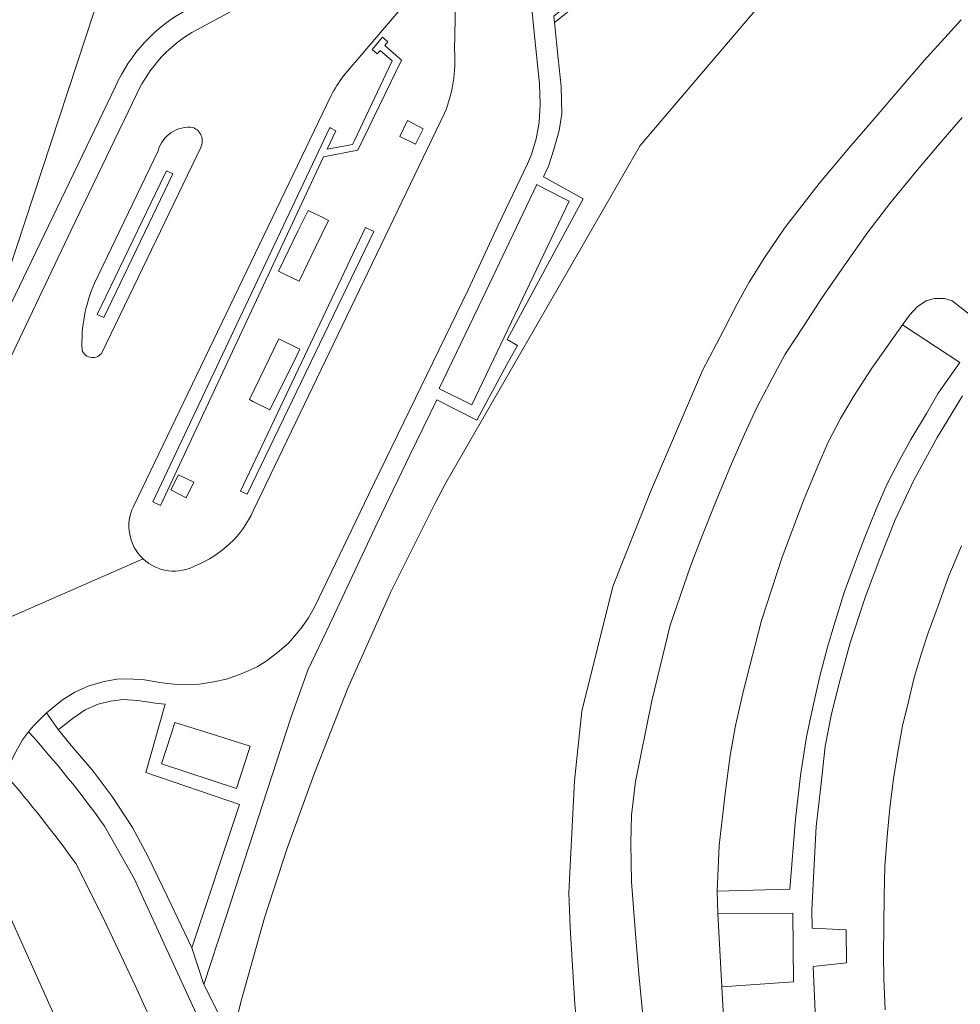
# Model space of a CAD drawing. Header units: metres. Extents: x 140853 to 145288, y 474558 to 480269.
# Tile 39 of 256: x 142519 to 142583, y 475522 to 475589. Entities that reach past the tile are written whole.
import ezdxf

# ---------------------------------------------------------------- set-up
doc = ezdxf.new("R2010")
doc.units = ezdxf.units.M
doc.header["$MEASUREMENT"] = 0
for name, color, linetype, lineweight in [('B-WE-GR-GRAS_KRUIDENRIJK-G', 80, 'Continuous', 18), ('B-WE-OG-BEBOUWING_BIJGEBOUW-G', 7, 'Continuous', 18), ('B-WE-OG-TERREIN_ERF-G', 7, 'Continuous', 18), ('B-WE-OG-TERREIN_ONBEGROEID-G', 7, 'Continuous', 18), ('B-WE-VH-VERHARDING_ASFALT-G', 252, 'Continuous', 18), ('B-WE-VH-VERHARDING_BEDRIJFSVLOERPLAAT-G', 252, 'Continuous', 18), ('B-WE-VH-VERHARDING_TEGEL-G', 252, 'Continuous', 18), ('X-XX-XX-ALGEMEEN-G', 7, 'Continuous', 18)]:
    doc.layers.add(name, color=color, linetype=linetype, lineweight=lineweight)

msp = doc.modelspace()

# ---------------------------------------------------------------- linework, layer by layer
at = {"layer": 'B-WE-GR-GRAS_KRUIDENRIJK-G', "ltscale": 0.2, "flags": 128}
for points in [[(142588.399, 475457.53), (142581.979, 475461.983), (142572.311, 475470.151), (142562.411, 475478.729), (142555.564, 475484.981), (142554.028, 475486.469), (142547.417, 475498.221), (142542.22, 475506.954), (142539.455, 475510.715), (142535.169, 475516.451), (142533.205, 475520.74), (142533.698, 475522.705), (142535.251, 475528.212), (142536.792, 475532.952), (142538.597, 475537.96), (142540.927, 475543.864), (142543.843, 475550.418), (142546.883, 475556.514), (142547.587, 475557.839), (142560.835, 475580.833), (142570.374, 475592.053), (142571.742, 475593.517), (142581.642, 475604.018), (142582.859, 475605.337)], [(142560.508, 475593.605), (142555.001, 475589.198), (142555.241, 475586.757), (142555.448, 475584.84), (142555.494, 475582.981), (142555.326, 475581.835), (142554.958, 475580.562), (142554.582, 475579.412), (142554.259, 475578.68), (142556.961, 475577.189), (142551.77, 475567.614), (142552.488, 475567.21), (142551.76, 475565.897), (142549.705, 475562.11), (142546.992, 475563.497), (142545.139, 475559.733), (142542.943, 475555.142), (142539.676, 475548.165), (142538.198, 475545.086), (142537.042, 475541.842), (142532.581, 475528.168), (142532.581, 475528.168), (142531.115, 475523.678), (142532.611, 475520.704)], [(142515.354, 475564.837), (142524.824, 475593.555)]]:
    msp.add_lwpolyline(points, dxfattribs=at)
msp.add_lwpolyline([(142515.099, 475564.118), (142525.09, 475584.838), (142525.09, 475584.838, -0.165692), (142529.916, 475590.049), (142529.916, 475590.049), (142536.217, 475593.41), (142534.263, 475597.035), (142533.973, 475597.573), (142533.033, 475599.317), (142532.234, 475599.633), (142531.443, 475599.965), (142530.659, 475600.315), (142529.882, 475600.682), (142529.114, 475601.065), (142528.518, 475601.309), (142527.884, 475601.421), (142527.412, 475601.402), (142524.824, 475593.555), (142515.354, 475564.837), (142515.099, 475564.118)], format="xyb", close=True, dxfattribs=at)
msp.add_lwpolyline([(142526.24, 475534.369), (142527.313, 475532.369), (142528.642, 475529.631), (142530.28, 475526.174), (142533.532, 475535.931), (142527.164, 475538.116), (142528.473, 475542.773), (142527.965, 475542.801), (142526.589, 475543.021), (142525.611, 475543.094), (142524.742, 475542.975), (142523.913, 475542.771), (142523.025, 475542.377), (142522.14, 475541.764), (142521.281, 475541.092), (142521.186, 475541.029), (142522.188, 475539.815), (142523.495, 475538.288), (142524.867, 475536.475), (142526.24, 475534.369)], close=True, dxfattribs=at)
msp.add_lwpolyline([(142529.08, 475517.76), (142526.42, 475523.59), (142524.5, 475527.69), (142522.4, 475531.89), (142522.4, 475531.89, 0.022847), (142517.605, 475537.955), (142517.605, 475537.955), (142517.319, 475537.007), (142516.946, 475535.297), (142516.946, 475535.297), (142516.887, 475534.091), (142516.97, 475532.28), (142517.124, 475530.963), (142517.442, 475529.729), (142517.742, 475528.726), (142517.992, 475528.128), (142528.846, 475503.921)], format="xyb", dxfattribs=at)
at = {"layer": 'B-WE-OG-BEBOUWING_BIJGEBOUW-G', "ltscale": 0.2, "flags": 128}
for points in [[(142534.209, 475563.514), (142534.452, 475563.39), (142535.602, 475562.806), (142537.39, 475566.417), (142537.649, 475566.94), (142536.21, 475567.645), (142534.209, 475563.514)], [(142533.338, 475537.012), (142534.172, 475539.616), (142534.268, 475539.914), (142531.175, 475540.883), (142529.132, 475541.522), (142528.874, 475540.715), (142528.227, 475538.693), (142533.338, 475537.012)]]:
    msp.add_lwpolyline(points, close=True, dxfattribs=at)
at = {"layer": 'B-WE-OG-TERREIN_ERF-G', "ltscale": 0.2, "flags": 128}
for points in [[(142570.374, 475592.053), (142560.835, 475580.833), (142547.587, 475557.839), (142546.883, 475556.514), (142543.843, 475550.418), (142540.927, 475543.864), (142538.597, 475537.96), (142536.792, 475532.952), (142535.251, 475528.212), (142533.698, 475522.705), (142533.205, 475520.74), (142533.205, 475520.74), (142535.169, 475516.451), (142539.455, 475510.715), (142542.22, 475506.954), (142547.417, 475498.221), (142554.028, 475486.469), (142555.564, 475484.981), (142562.411, 475478.729), (142572.311, 475470.151), (142581.979, 475461.983), (142588.399, 475457.53)], [(142556.951, 475515.935), (142556.391, 475522.323), (142556.068, 475527.559), (142555.968, 475529.908), (142556.09, 475532.173), (142556.372, 475537.542), (142556.861, 475542.299), (142558.969, 475550.772), (142561.546, 475557.237), (142565.073, 475565.486), (142566.512, 475568.215), (142567.439, 475570.046), (142568.254, 475571.514), (142569.338, 475573.206), (142570.674, 475575.186), (142573.041, 475578.242), (142575.056, 475580.646), (142576.918, 475582.791), (142578.379, 475584.534), (142580.175, 475586.611), (142581.565, 475588.13), (142582.708, 475589.38)], [(142582.708, 475589.38), (142581.565, 475588.13), (142580.175, 475586.611), (142578.379, 475584.534), (142576.918, 475582.791), (142575.056, 475580.646), (142573.041, 475578.242), (142570.674, 475575.186), (142569.338, 475573.206), (142568.254, 475571.514), (142567.439, 475570.046), (142566.512, 475568.215), (142565.073, 475565.486), (142561.546, 475557.237), (142558.969, 475550.772), (142556.861, 475542.299), (142556.372, 475537.542), (142556.09, 475532.173), (142555.968, 475529.908), (142556.068, 475527.559), (142556.391, 475522.323), (142556.951, 475515.935)], [(142561.106, 475520.653), (142560.745, 475524.364), (142560.516, 475527.128), (142560.25, 475530.669), (142560.195, 475533.307), (142560.244, 475535.195), (142560.513, 475537.486), (142561.636, 475542.996), (142562.881, 475548.143), (142564.254, 475552.158), (142565.054, 475554.224), (142566.013, 475556.624), (142567.063, 475559.129), (142567.955, 475561.157), (142568.812, 475563.013), (142569.661, 475564.667), (142570.719, 475566.6), (142572.032, 475568.598), (142573.179, 475570.409), (142574.778, 475572.7), (142576.354, 475574.916), (142577.84, 475576.873), (142579.598, 475579.002), (142581.335, 475581.066), (142582.772, 475582.722)], [(142582.772, 475582.722), (142581.335, 475581.066), (142579.598, 475579.002), (142577.84, 475576.873), (142576.354, 475574.916), (142574.778, 475572.7), (142573.179, 475570.409), (142572.032, 475568.598), (142570.719, 475566.6), (142569.661, 475564.667), (142568.812, 475563.013), (142567.955, 475561.157), (142567.063, 475559.129), (142566.013, 475556.624), (142565.054, 475554.224), (142564.254, 475552.158), (142562.881, 475548.143), (142561.636, 475542.996), (142560.513, 475537.486), (142560.244, 475535.195), (142560.195, 475533.307), (142560.25, 475530.669), (142560.516, 475527.128), (142560.745, 475524.364), (142561.106, 475520.653)], [(142566.651, 475518.958), (142566.398, 475523.518), (142566.13, 475528.513), (142566.09, 475530.033), (142566.09, 475530.033), (142566.211, 475533.142), (142566.626, 475536.68), (142566.978, 475539.272), (142567.338, 475541.304), (142567.909, 475543.789), (142569.102, 475548.466), (142570.5, 475552.778), (142571.954, 475556.636), (142572.91, 475558.943), (142573.623, 475560.562), (142574.489, 475562.231), (142575.419, 475563.797), (142576.622, 475565.651), (142578.7, 475568.596), (142579.18, 475569.271), (142579.727, 475569.853), (142580.31, 475570.24), (142580.881, 475570.398), (142581.566, 475570.406), (142582.092, 475570.238), (142585.112, 475567.875)], [(142585.112, 475567.875), (142582.092, 475570.238), (142581.566, 475570.406), (142580.881, 475570.398), (142580.31, 475570.24), (142579.727, 475569.853), (142579.18, 475569.271), (142578.7, 475568.596), (142582.623, 475566.049), (142581.139, 475563.958), (142580.343, 475562.564), (142579.287, 475560.798), (142578.474, 475559.342), (142577.669, 475557.769), (142576.908, 475556.044), (142576.153, 475554.144), (142575.525, 475552.536), (142574.733, 475550.383), (142574.024, 475548.107), (142573.593, 475546.659), (142573.077, 475544.664), (142572.595, 475542.55), (142572.174, 475540.55), (142571.755, 475537.914), (142571.413, 475534.925), (142571.042, 475530.158), (142566.09, 475530.033), (142566.09, 475530.033), (142566.13, 475528.513), (142571.23, 475528.537), (142571.277, 475523.842), (142566.398, 475523.518), (142566.651, 475518.958)], [(142582.79, 475563.768), (142581.074, 475560.935), (142579.484, 475558.034), (142578.2, 475555.321), (142577.167, 475552.688), (142576.178, 475550.106), (142575.151, 475546.934), (142574.448, 475544.358), (142573.876, 475542.116), (142573.43, 475539.901), (142573.152, 475537.153), (142572.833, 475534.434), (142572.656, 475531.387), (142572.534, 475528.732), (142572.546, 475527.499), (142574.87, 475527.402), (142574.896, 475525.148), (142572.618, 475524.887), (142572.788, 475521.302)], [(142572.788, 475521.302), (142572.618, 475524.887), (142574.896, 475525.148), (142574.87, 475527.402), (142572.546, 475527.499), (142572.534, 475528.732), (142572.656, 475531.387), (142572.833, 475534.434), (142573.152, 475537.153), (142573.43, 475539.901), (142573.876, 475542.116), (142574.448, 475544.358), (142575.151, 475546.934), (142576.178, 475550.106), (142577.167, 475552.688), (142578.2, 475555.321), (142579.484, 475558.034), (142581.074, 475560.935), (142582.79, 475563.768)], [(142577.535, 475521.936), (142577.446, 475524.021), (142577.405, 475525.696), (142577.43, 475527.621), (142577.458, 475529.698), (142577.5, 475531.716), (142577.671, 475533.752), (142577.834, 475535.696), (142578.093, 475537.683), (142578.385, 475539.519), (142578.716, 475541.294), (142579.111, 475542.942), (142579.5, 475544.571), (142580.033, 475546.315), (142580.447, 475547.617), (142581.129, 475549.463), (142581.869, 475551.514), (142582.722, 475553.543)], [(142582.722, 475553.543), (142581.869, 475551.514), (142581.129, 475549.463), (142580.447, 475547.617), (142580.033, 475546.315), (142579.5, 475544.571), (142579.111, 475542.942), (142578.716, 475541.294), (142578.385, 475539.519), (142578.093, 475537.683), (142577.834, 475535.696), (142577.671, 475533.752), (142577.5, 475531.716), (142577.458, 475529.698), (142577.43, 475527.621), (142577.405, 475525.696), (142577.446, 475524.021), (142577.535, 475521.936)]]:
    msp.add_lwpolyline(points, dxfattribs=at)
for points in [[(142578.7, 475568.596), (142576.622, 475565.651), (142575.419, 475563.797), (142574.489, 475562.231), (142573.623, 475560.562), (142572.91, 475558.943), (142571.954, 475556.636), (142570.5, 475552.778), (142569.102, 475548.466), (142567.909, 475543.789), (142567.338, 475541.304), (142566.978, 475539.272), (142566.626, 475536.68), (142566.211, 475533.142), (142566.09, 475530.033), (142571.042, 475530.158), (142571.413, 475534.925), (142571.755, 475537.914), (142572.174, 475540.55), (142572.595, 475542.55), (142573.077, 475544.664), (142573.593, 475546.659), (142574.024, 475548.107), (142574.733, 475550.383), (142575.525, 475552.536), (142576.153, 475554.144), (142576.908, 475556.044), (142577.669, 475557.769), (142578.474, 475559.342), (142579.287, 475560.798), (142580.343, 475562.564), (142581.139, 475563.958), (142582.623, 475566.049), (142578.7, 475568.596)], [(142566.13, 475528.513), (142566.398, 475523.518), (142571.277, 475523.842), (142571.23, 475528.537), (142566.13, 475528.513)]]:
    msp.add_lwpolyline(points, close=True, dxfattribs=at)
at = {"layer": 'B-WE-OG-TERREIN_ONBEGROEID-G', "ltscale": 0.2, "flags": 128}
for points in [[(142545.519, 475580.913), (142546.041, 475581.966), (142544.979, 475582.532), (142544.467, 475581.446), (142545.519, 475580.913)], [(142530.421, 475557.887), (142529.372, 475558.388), (142528.86, 475557.358), (142529.908, 475556.819), (142530.421, 475557.887)]]:
    msp.add_lwpolyline(points, close=True, dxfattribs=at)
at = {"layer": 'B-WE-VH-VERHARDING_ASFALT-G', "ltscale": 0.2, "flags": 128}
msp.add_lwpolyline([(142531.88, 475518.87), (142526.36, 475530.88), (142524.35, 475534.45), (142524.35, 475534.45, 0.028113), (142519.171, 475540.871), (142519.171, 475540.871), (142518.759, 475540.329), (142518.176, 475539.314), (142517.674, 475538.186), (142517.605, 475537.955), (142517.605, 475537.955, -0.022847), (142522.4, 475531.89), (142522.4, 475531.89), (142524.5, 475527.69), (142526.42, 475523.59), (142529.08, 475517.76)], format="xyb", dxfattribs=at)
at = {"layer": 'B-WE-VH-VERHARDING_BEDRIJFSVLOERPLAAT-G', "ltscale": 0.2, "flags": 128}
for points in [[(142518.176, 475539.314), (142518.759, 475540.329), (142519.171, 475540.871), (142519.496, 475541.298), (142520.388, 475542.176), (142521.482, 475543.053), (142522.315, 475543.579), (142523.267, 475544.015), (142524.326, 475544.309), (142525.19, 475544.463), (142525.934, 475544.5), (142527.076, 475544.429), (142528.255, 475544.218), (142529.483, 475544.085), (142530.805, 475544.119), (142531.771, 475544.276), (142532.646, 475544.478), (142533.729, 475544.854), (142534.743, 475545.315), (142535.415, 475545.738), (142536.246, 475546.366), (142536.897, 475546.951), (142537.426, 475547.55), (142537.811, 475548.037), (142538.249, 475548.651), (142538.648, 475549.374), (142540.068, 475552.348), (142542.328, 475557.032), (142549.108, 475570.998), (142551.156, 475575.403), (142553.17, 475579.571), (142553.427, 475580.207), (142553.74, 475581.274), (142553.947, 475582.383), (142554.034, 475583.642), (142553.97, 475585.03), (142553.59, 475588.76), (142552.96, 475595.31)], [(142523.665, 475571.445), (142527.989, 475580.46)], [(142530.898, 475580.693), (142524.193, 475566.75)]]:
    msp.add_lwpolyline(points, dxfattribs=at)
for points in [[(142539.619, 475593.565), (142530.636, 475588.709), (142530.636, 475588.709, 0.162199), (142526.541, 475584.339), (142526.541, 475584.339), (142522.071, 475575.067), (142517.208, 475564.893)], [(142517.06, 475548.331), (142526.969, 475552.667), (142526.969, 475552.667, -0.32782), (142526.313, 475556.236), (142526.313, 475556.236), (142539.78, 475584.229), (142539.78, 475584.229, -0.022613), (142540.613, 475585.577), (142540.613, 475585.577), (142546.477, 475592.453)], [(142548.274, 475591.499), (142548.193, 475587.349), (142548.193, 475587.349, -0.115942), (142547.507, 475583.02), (142547.507, 475583.02), (142534.478, 475555.93), (142534.478, 475555.93, -0.191183), (142530.57, 475552.222), (142530.57, 475552.222, -0.327386), (142526.969, 475552.667), (142526.969, 475552.667), (142517.06, 475548.331)], [(142527.989, 475580.46, -0.375001), (142530.391, 475582.045)], [(142530.391, 475582.045, -0.431061), (142530.898, 475580.693)], [(142522.81, 475566.896, -0.115848), (142523.665, 475571.445)], [(142524.193, 475566.75, -0.643457), (142522.81, 475566.896)], [(142528.846, 475503.921), (142517.992, 475528.128), (142517.742, 475528.726), (142517.442, 475529.729), (142517.124, 475530.963), (142513.906, 475537.63), (142510.709, 475542.102), (142508.298, 475544.983), (142505.686, 475537.631), (142505.686, 475537.631, -0.056966), (142509.335, 475531.584), (142509.335, 475531.584), (142511.297, 475527.201), (142517.978, 475512.13)]]:
    msp.add_lwpolyline(points, format="xyb", dxfattribs=at)
at = {"layer": 'B-WE-VH-VERHARDING_TEGEL-G', "ltscale": 0.2, "flags": 128}
for points in [[(142554.951, 475589.64), (142555.001, 475589.198), (142560.508, 475593.605), (142563.335, 475596.03), (142563.218, 475596.02), (142563.035, 475596.005), (142562.53, 475595.964), (142562.636, 475595.858), (142554.951, 475589.64)], [(142539.272, 475580.051), (142541.597, 475580.508), (142544.573, 475586.647), (142543.441, 475587.644), (142543.646, 475587.877), (142543.284, 475588.196), (142542.566, 475587.371), (142542.909, 475587.072), (142543.115, 475587.307), (142543.948, 475586.581), (142541.342, 475581.126), (142541.228, 475580.887), (142539.515, 475580.571), (142540.102, 475581.826), (142539.75, 475582.016), (142539.684, 475582.054), (142527.636, 475556.541), (142528.167, 475556.293), (142539.272, 475580.051)], [(142539.272, 475580.051), (142528.167, 475556.293), (142527.636, 475556.541), (142539.684, 475582.054), (142539.75, 475582.016), (142540.102, 475581.826), (142539.515, 475580.571), (142541.228, 475580.887), (142541.342, 475581.126), (142543.948, 475586.581), (142543.115, 475587.307), (142542.909, 475587.072), (142542.566, 475587.371), (142543.284, 475588.196), (142543.646, 475587.877), (142543.441, 475587.644), (142544.573, 475586.647), (142541.597, 475580.508), (142539.272, 475580.051)], [(142545.519, 475580.913), (142544.467, 475581.446), (142544.979, 475582.532), (142546.041, 475581.966), (142545.519, 475580.913)], [(142528.127, 475578.213), (142523.848, 475569.315), (142524.302, 475569.098), (142528.989, 475578.901), (142528.567, 475579.109), (142528.127, 475578.213)], [(142528.127, 475578.213), (142528.567, 475579.109), (142528.989, 475578.901), (142524.302, 475569.098), (142523.848, 475569.315), (142528.127, 475578.213)], [(142547.148, 475564.271), (142550.083, 475570.411), (142553.788, 475578.162), (142553.965, 475578.071), (142555.458, 475577.303), (142555.99, 475577.029), (142553.546, 475571.904), (142549.374, 475563.154), (142547.312, 475564.189), (142547.148, 475564.271)], [(142536.201, 475572.253), (142537.518, 475574.98), (142538.206, 475576.403), (142539.039, 475576), (142539.607, 475575.726), (142538.738, 475573.936), (142537.596, 475571.584), (142536.691, 475572.018), (142536.201, 475572.253)], [(142533.617, 475557.286), (142534.058, 475557.062), (142542.682, 475574.969), (142542.121, 475575.239), (142533.617, 475557.286)], [(142533.617, 475557.286), (142542.121, 475575.239), (142542.682, 475574.969), (142534.058, 475557.062), (142533.617, 475557.286)], [(142529.908, 475556.819), (142528.86, 475557.358), (142529.372, 475558.388), (142530.421, 475557.887), (142529.908, 475556.819)]]:
    msp.add_lwpolyline(points, close=True, dxfattribs=at)
msp.add_lwpolyline([(142552.96, 475595.31), (142553.59, 475588.76), (142553.97, 475585.03), (142554.034, 475583.642), (142553.947, 475582.383), (142553.74, 475581.274), (142553.427, 475580.207), (142553.17, 475579.571), (142551.156, 475575.403), (142549.108, 475570.998), (142542.328, 475557.032), (142540.068, 475552.348), (142538.648, 475549.374), (142538.249, 475548.651), (142537.811, 475548.037), (142537.426, 475547.55), (142536.897, 475546.951), (142536.246, 475546.366), (142535.415, 475545.738), (142534.743, 475545.315), (142533.729, 475544.854), (142532.646, 475544.478), (142531.771, 475544.276), (142530.805, 475544.119), (142529.483, 475544.085), (142528.255, 475544.218), (142527.076, 475544.429), (142525.934, 475544.5), (142525.19, 475544.463), (142524.326, 475544.309), (142523.267, 475544.015), (142522.315, 475543.579), (142521.482, 475543.053), (142520.388, 475542.176), (142520.388, 475542.176), (142521.186, 475541.029), (142521.281, 475541.092), (142522.14, 475541.764), (142523.025, 475542.377), (142523.913, 475542.771), (142524.742, 475542.975), (142525.611, 475543.094), (142526.589, 475543.021), (142527.965, 475542.801), (142528.473, 475542.773), (142527.164, 475538.116), (142533.532, 475535.931), (142530.28, 475526.174), (142531.115, 475523.678), (142532.581, 475528.168), (142537.042, 475541.842), (142538.198, 475545.086), (142539.676, 475548.165), (142542.943, 475555.142), (142545.139, 475559.733), (142546.992, 475563.497), (142549.705, 475562.11), (142551.76, 475565.897), (142552.488, 475567.21), (142551.77, 475567.614), (142556.961, 475577.189), (142554.259, 475578.68), (142554.582, 475579.412), (142554.958, 475580.562), (142555.326, 475581.835), (142555.494, 475582.981), (142555.448, 475584.84), (142555.241, 475586.757), (142555.001, 475589.198), (142554.951, 475589.64)], dxfattribs=at)
for points in [[(142529.916, 475590.049, 0.165692), (142525.09, 475584.838), (142525.09, 475584.838), (142515.099, 475564.118), (142514.199, 475561.588), (142516.473, 475562.06), (142516.473, 475562.06, -0.097041), (142517.208, 475564.893), (142517.208, 475564.893), (142522.071, 475575.067), (142526.541, 475584.339), (142526.541, 475584.339, -0.162199), (142530.636, 475588.709), (142530.636, 475588.709), (142539.619, 475593.565)], [(142532.611, 475520.704), (142531.115, 475523.678), (142530.28, 475526.174), (142528.642, 475529.631), (142527.313, 475532.369), (142526.24, 475534.369), (142524.867, 475536.475), (142523.495, 475538.288), (142522.188, 475539.815), (142521.186, 475541.029), (142520.388, 475542.176), (142519.496, 475541.298), (142519.171, 475540.871), (142519.171, 475540.871, -0.028113), (142524.35, 475534.45), (142524.35, 475534.45), (142526.36, 475530.88), (142531.88, 475518.87)]]:
    msp.add_lwpolyline(points, format="xyb", dxfattribs=at)
for points in [[(142534.478, 475555.93), (142547.507, 475583.02), (142547.507, 475583.02, 0.115942), (142548.193, 475587.349), (142548.193, 475587.349), (142548.274, 475591.499), (142548.274, 475591.499, 0.75352), (142546.477, 475592.453), (142546.477, 475592.453), (142540.613, 475585.577), (142540.613, 475585.577, 0.022613), (142539.78, 475584.229), (142539.78, 475584.229), (142526.313, 475556.236), (142526.313, 475556.236, 0.32782), (142526.969, 475552.667), (142526.969, 475552.667, 0.327386), (142530.57, 475552.222), (142530.57, 475552.222, 0.191183), (142534.478, 475555.93)], [(142522.81, 475566.896, 0.643457), (142524.193, 475566.75), (142524.193, 475566.75), (142530.898, 475580.693), (142530.898, 475580.693, 0.431061), (142530.391, 475582.045), (142530.391, 475582.045, 0.375001), (142527.989, 475580.46), (142527.989, 475580.46), (142523.665, 475571.445), (142523.665, 475571.445, 0.115848), (142522.81, 475566.896)]]:
    msp.add_lwpolyline(points, format="xyb", close=True, dxfattribs=at)
at = {"layer": 'X-XX-XX-ALGEMEEN-G', "ltscale": 0.2, "flags": 128}
for points in [[(142545.519, 475580.913), (142546.041, 475581.966), (142544.979, 475582.532), (142544.467, 475581.446), (142545.519, 475580.913)], [(142530.421, 475557.887), (142529.372, 475558.388), (142528.86, 475557.358), (142529.908, 475556.819), (142530.421, 475557.887)]]:
    msp.add_lwpolyline(points, close=True, dxfattribs=at)

doc.saveas('drawing.dxf')
